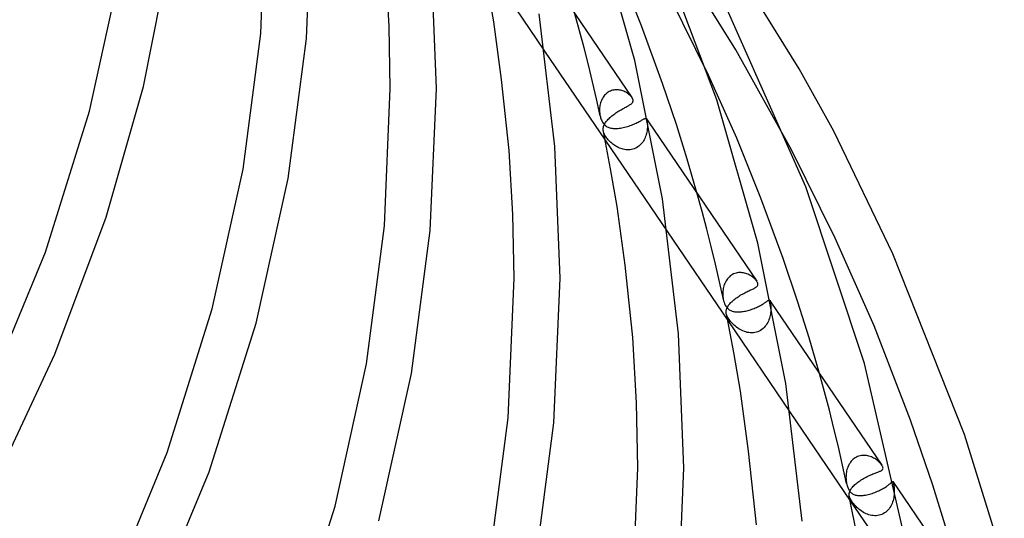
# Model space of a CAD drawing. Header units: millimetres. Extents: x -657 to 657, y -323 to 528.
# Tile 117 of 131: x 524 to 610, y 47 to 90. Entities that reach past the tile are written whole.
import ezdxf

# ---------------------------------------------------------------- set-up
doc = ezdxf.new("R2010")
doc.units = ezdxf.units.MM
doc.layers.add('HIDDEN', color=7, linetype='Continuous')
doc.layers.add('THICK', color=7, linetype='Continuous')

msp = doc.modelspace()

# ---------------------------------------------------------------- linework, layer by layer
at = {"layer": 'HIDDEN'}
for p, q in [((586.252, 87.398), (580.888, 96.017)), ((564.269, 95.195), (569.648, 87.286)), ((583.892, 85.196), (579.267, 94.55)), ((572.693, 89.036), (572.289, 90.515)), ((573.08, 87.561), (572.693, 89.036)), ((573.452, 86.086), (573.08, 87.561)), ((591.092, 78.714), (586.252, 87.398)), ((573.808, 84.609), (573.452, 86.086)), ((574.149, 83.132), (573.808, 84.609)), ((575.366, 83.814), (575.273, 83.77)), ((575.462, 83.851), (575.366, 83.814)), ((575.561, 83.88), (575.462, 83.851)), ((575.661, 83.902), (575.561, 83.88)), ((575.761, 83.915), (575.661, 83.902)), ((575.861, 83.922), (575.761, 83.915)), ((575.961, 83.921), (575.861, 83.922)), ((576.061, 83.914), (575.961, 83.921)), ((576.16, 83.9), (576.061, 83.914)), ((576.257, 83.88), (576.16, 83.9)), ((576.352, 83.854), (576.257, 83.88)), ((576.445, 83.824), (576.352, 83.854)), ((576.536, 83.788), (576.445, 83.824)), ((574.475, 81.654), (574.149, 83.132)), ((574.585, 82.985), (574.546, 82.884)), ((574.629, 83.084), (574.585, 82.985)), ((574.68, 83.179), (574.629, 83.084)), ((574.736, 83.271), (574.68, 83.179)), ((574.797, 83.359), (574.736, 83.271)), ((574.864, 83.442), (574.797, 83.359)), ((574.936, 83.52), (574.864, 83.442)), ((575.014, 83.593), (574.936, 83.52)), ((575.096, 83.659), (575.014, 83.593)), ((575.183, 83.718), (575.096, 83.659)), ((575.273, 83.77), (575.183, 83.718)), ((576.624, 83.748), (576.536, 83.788)), ((576.708, 83.703), (576.624, 83.748)), ((576.789, 83.655), (576.708, 83.703)), ((576.867, 83.604), (576.789, 83.655)), ((576.94, 83.549), (576.867, 83.604)), ((577.01, 83.492), (576.94, 83.549)), ((577.074, 83.433), (577.01, 83.492)), ((577.132, 83.372), (577.074, 83.433)), ((577.185, 83.311), (577.132, 83.372)), ((577.231, 83.248), (577.185, 83.311)), ((574.426, 82.25), (574.423, 82.144)), ((574.423, 82.144), (574.426, 82.04)), ((574.433, 82.356), (574.426, 82.25)), ((574.445, 82.463), (574.433, 82.356)), ((574.462, 82.57), (574.445, 82.463)), ((574.485, 82.676), (574.462, 82.57)), ((574.513, 82.781), (574.485, 82.676)), ((574.546, 82.884), (574.513, 82.781)), ((574.426, 82.04), (574.429, 81.974)), ((574.429, 81.974), (574.435, 81.909)), ((574.435, 81.909), (574.442, 81.844)), ((574.442, 81.844), (574.451, 81.781)), ((574.451, 81.781), (574.462, 81.719)), ((574.462, 81.719), (574.474, 81.658)), ((574.474, 81.658), (574.492, 81.58)), ((574.492, 81.58), (574.515, 81.496)), ((574.515, 81.496), (574.544, 81.406)), ((574.544, 81.406), (574.58, 81.313)), ((574.58, 81.313), (574.624, 81.218)), ((577.945, 81.201), (578.014, 81.24)), ((578.014, 81.24), (578.078, 81.276)), ((578.078, 81.276), (578.136, 81.309)), ((578.136, 81.309), (578.189, 81.339)), ((578.189, 81.339), (578.237, 81.366)), ((578.237, 81.366), (578.279, 81.388)), ((578.279, 81.388), (578.318, 81.407)), ((578.318, 81.407), (578.352, 81.421)), ((578.352, 81.421), (578.382, 81.431)), ((578.382, 81.431), (578.409, 81.435)), ((578.409, 81.435), (578.434, 81.435)), ((578.434, 81.435), (578.455, 81.428)), ((578.455, 81.428), (578.475, 81.415)), ((578.475, 81.415), (578.493, 81.394)), ((578.493, 81.394), (578.502, 81.378)), ((578.493, 81.393), (578.67, 81.134)), ((578.502, 81.378), (578.511, 81.359)), ((578.511, 81.359), (578.52, 81.337)), ((578.52, 81.337), (578.528, 81.312)), ((578.528, 81.312), (578.536, 81.284)), ((578.536, 81.284), (578.543, 81.253)), ((578.543, 81.253), (578.554, 81.189)), ((574.624, 81.218), (574.675, 81.123)), ((574.675, 81.123), (574.732, 81.035)), ((574.732, 81.035), (574.794, 80.956)), ((574.794, 80.956), (574.859, 80.885)), ((574.859, 80.885), (574.929, 80.822)), ((574.929, 80.822), (575.003, 80.767)), ((575.003, 80.767), (575.08, 80.719)), ((575.08, 80.719), (575.16, 80.679)), ((575.16, 80.679), (575.243, 80.646)), ((575.243, 80.646), (575.327, 80.619)), ((575.327, 80.619), (575.415, 80.597)), ((575.415, 80.597), (575.507, 80.58)), ((575.507, 80.58), (575.602, 80.568)), ((575.602, 80.568), (575.702, 80.561)), ((575.702, 80.561), (575.805, 80.559)), ((575.805, 80.559), (575.911, 80.561)), ((575.911, 80.561), (576.021, 80.568)), ((576.021, 80.568), (576.134, 80.58)), ((576.134, 80.58), (576.249, 80.596)), ((576.249, 80.596), (576.366, 80.615)), ((576.366, 80.615), (576.484, 80.639)), ((576.484, 80.639), (576.604, 80.667)), ((576.604, 80.667), (576.724, 80.698)), ((576.724, 80.698), (576.844, 80.733)), ((576.844, 80.733), (576.962, 80.77)), ((576.962, 80.77), (577.079, 80.81)), ((577.079, 80.81), (577.193, 80.852)), ((577.193, 80.852), (577.305, 80.896)), ((577.305, 80.896), (577.412, 80.941)), ((577.412, 80.941), (577.514, 80.986)), ((577.514, 80.986), (577.611, 81.03)), ((577.611, 81.03), (577.703, 81.075)), ((577.703, 81.075), (577.789, 81.119)), ((577.789, 81.119), (577.87, 81.161)), ((577.87, 81.161), (577.945, 81.201)), ((578.559, 80.459), (578.545, 80.354)), ((578.554, 81.189), (578.564, 81.117)), ((578.57, 80.563), (578.559, 80.459)), ((578.564, 81.117), (578.572, 81.038)), ((578.576, 80.665), (578.57, 80.563)), ((578.572, 81.038), (578.577, 80.952)), ((578.58, 80.765), (578.576, 80.665)), ((578.577, 80.952), (578.58, 80.861)), ((578.58, 80.861), (578.58, 80.765)), ((574.771, 80.254), (574.755, 80.321)), ((574.792, 80.185), (574.771, 80.254)), ((574.819, 80.114), (574.792, 80.185)), ((574.853, 80.041), (574.819, 80.114)), ((574.892, 79.966), (574.853, 80.041)), ((574.938, 79.89), (574.892, 79.966)), ((574.912, 79.546), (580.317, 71.598)), ((574.989, 79.814), (574.938, 79.89)), ((575.045, 79.736), (574.989, 79.814)), ((575.107, 79.658), (575.045, 79.736)), ((575.175, 79.579), (575.107, 79.658)), ((575.247, 79.501), (575.175, 79.579)), ((578.298, 79.587), (578.238, 79.483)), ((578.351, 79.695), (578.298, 79.587)), ((578.398, 79.804), (578.351, 79.695)), ((578.438, 79.915), (578.398, 79.804)), ((578.473, 80.026), (578.438, 79.915)), ((578.502, 80.137), (578.473, 80.026)), ((578.526, 80.246), (578.502, 80.137)), ((578.545, 80.354), (578.526, 80.246)), ((575.323, 79.425), (575.247, 79.501)), ((575.402, 79.351), (575.323, 79.425)), ((575.484, 79.279), (575.402, 79.351)), ((575.569, 79.211), (575.484, 79.279)), ((575.657, 79.145), (575.569, 79.211)), ((575.749, 79.082), (575.657, 79.145)), ((575.844, 79.022), (575.749, 79.082)), ((575.944, 78.965), (575.844, 79.022)), ((576.047, 78.913), (575.944, 78.965)), ((576.153, 78.865), (576.047, 78.913)), ((576.262, 78.822), (576.153, 78.865)), ((576.375, 78.785), (576.262, 78.822)), ((576.489, 78.755), (576.375, 78.785)), ((576.605, 78.731), (576.489, 78.755)), ((576.722, 78.715), (576.605, 78.731)), ((576.841, 78.707), (576.722, 78.715)), ((576.96, 78.707), (576.841, 78.707)), ((577.078, 78.716), (576.96, 78.707)), ((577.196, 78.734), (577.078, 78.716)), ((577.312, 78.761), (577.196, 78.734)), ((577.426, 78.797), (577.312, 78.761)), ((577.537, 78.843), (577.426, 78.797)), ((577.644, 78.897), (577.537, 78.843)), ((577.746, 78.96), (577.644, 78.897)), ((577.843, 79.031), (577.746, 78.96)), ((577.934, 79.109), (577.843, 79.031)), ((578.02, 79.195), (577.934, 79.109)), ((578.1, 79.286), (578.02, 79.195)), ((578.172, 79.383), (578.1, 79.286)), ((578.238, 79.483), (578.172, 79.383)), ((583.329, 73.365), (582.909, 74.9)), ((583.731, 71.835), (583.329, 73.365)), ((584.117, 70.304), (583.731, 71.835)), ((584.487, 68.772), (584.117, 70.304)), ((584.841, 67.239), (584.487, 68.772)), ((585.613, 67.608), (585.538, 67.52)), ((585.695, 67.689), (585.613, 67.608)), ((585.781, 67.763), (585.695, 67.689)), ((585.874, 67.829), (585.781, 67.763)), ((585.97, 67.888), (585.874, 67.829)), ((586.07, 67.937), (585.97, 67.888)), ((586.173, 67.978), (586.07, 67.937)), ((586.278, 68.01), (586.173, 67.978)), ((586.386, 68.034), (586.278, 68.01)), ((586.494, 68.049), (586.386, 68.034)), ((586.602, 68.055), (586.494, 68.049)), ((586.71, 68.054), (586.602, 68.055)), ((586.816, 68.045), (586.71, 68.054)), ((586.922, 68.029), (586.816, 68.045)), ((587.026, 68.007), (586.922, 68.029)), ((587.127, 67.978), (587.026, 68.007)), ((587.225, 67.944), (587.127, 67.978)), ((587.32, 67.905), (587.225, 67.944)), ((587.411, 67.862), (587.32, 67.905)), ((587.498, 67.815), (587.411, 67.862)), ((587.582, 67.764), (587.498, 67.815)), ((587.66, 67.711), (587.582, 67.764)), ((587.735, 67.656), (587.66, 67.711)), ((587.804, 67.6), (587.735, 67.656)), ((587.868, 67.542), (587.804, 67.6)), ((585.178, 65.705), (584.841, 67.239)), ((585.189, 66.783), (585.164, 66.668)), ((585.22, 66.897), (585.189, 66.783)), ((585.257, 67.01), (585.22, 66.897)), ((585.3, 67.119), (585.257, 67.01)), ((585.35, 67.225), (585.3, 67.119)), ((585.406, 67.328), (585.35, 67.225)), ((585.469, 67.427), (585.406, 67.328)), ((585.538, 67.52), (585.469, 67.427)), ((587.928, 67.484), (587.868, 67.542)), ((587.981, 67.426), (587.928, 67.484)), ((588.029, 67.367), (587.981, 67.426)), ((588.072, 67.309), (588.029, 67.367)), ((585.126, 66.324), (585.124, 66.212)), ((585.124, 66.212), (585.127, 66.102)), ((585.133, 66.438), (585.126, 66.324)), ((585.127, 66.102), (585.13, 66.04)), ((585.13, 66.04), (585.136, 65.979)), ((585.146, 66.553), (585.133, 66.438)), ((585.136, 65.979), (585.142, 65.918)), ((585.142, 65.918), (585.15, 65.858)), ((585.164, 66.668), (585.146, 66.553)), ((585.15, 65.858), (585.16, 65.797)), ((585.16, 65.797), (585.171, 65.737)), ((585.171, 65.737), (585.201, 65.606)), ((585.201, 65.606), (585.239, 65.477)), ((585.239, 65.477), (585.285, 65.355)), ((585.285, 65.355), (585.338, 65.24)), ((585.338, 65.24), (585.397, 65.134)), ((585.397, 65.134), (585.464, 65.039)), ((585.464, 65.039), (585.536, 64.954)), ((587.843, 64.948), (587.943, 64.989)), ((587.943, 64.989), (588.041, 65.032)), ((588.041, 65.032), (588.136, 65.076)), ((588.136, 65.076), (588.227, 65.12)), ((588.227, 65.12), (588.315, 65.164)), ((588.315, 65.164), (588.398, 65.208)), ((588.398, 65.208), (588.476, 65.251)), ((588.476, 65.251), (588.551, 65.294)), ((588.551, 65.294), (588.621, 65.336)), ((588.621, 65.336), (588.686, 65.376)), ((588.686, 65.376), (588.746, 65.415)), ((588.746, 65.415), (588.802, 65.452)), ((588.802, 65.452), (588.854, 65.487)), ((588.854, 65.487), (588.901, 65.52)), ((588.901, 65.52), (588.945, 65.551)), ((588.945, 65.551), (588.984, 65.578)), ((588.984, 65.578), (589.019, 65.602)), ((589.019, 65.602), (589.05, 65.623)), ((589.05, 65.623), (589.078, 65.641)), ((589.078, 65.641), (589.103, 65.655)), ((589.103, 65.655), (589.125, 65.664)), ((589.125, 65.664), (589.144, 65.67)), ((589.144, 65.67), (589.162, 65.671)), ((589.162, 65.671), (589.177, 65.667)), ((589.177, 65.667), (589.192, 65.658)), ((589.192, 65.658), (589.205, 65.643)), ((589.205, 65.643), (589.214, 65.629)), ((589.206, 65.642), (589.31, 65.49)), ((589.214, 65.629), (589.222, 65.612)), ((589.222, 65.612), (589.229, 65.591)), ((589.229, 65.591), (589.237, 65.567)), ((589.237, 65.567), (589.244, 65.54)), ((589.244, 65.54), (589.251, 65.509)), ((589.251, 65.509), (589.263, 65.446)), ((589.263, 65.446), (589.273, 65.374)), ((589.273, 65.374), (589.283, 65.293)), ((589.283, 65.293), (589.291, 65.205)), ((589.291, 65.205), (589.297, 65.111)), ((589.297, 65.111), (589.3, 65.014)), ((589.3, 65.014), (589.3, 64.91)), ((585.454, 64.406), (585.433, 64.489)), ((585.482, 64.323), (585.454, 64.406)), ((585.517, 64.241), (585.482, 64.323)), ((585.56, 64.158), (585.517, 64.241)), ((585.536, 64.954), (585.609, 64.885)), ((585.61, 64.074), (585.56, 64.158)), ((585.609, 64.885), (585.68, 64.83)), ((585.68, 64.83), (585.747, 64.788)), ((585.747, 64.788), (585.811, 64.754)), ((585.811, 64.754), (585.878, 64.725)), ((585.878, 64.725), (585.948, 64.7)), ((585.948, 64.7), (586.022, 64.679)), ((586.022, 64.679), (586.098, 64.662)), ((586.098, 64.662), (586.178, 64.649)), ((586.178, 64.649), (586.261, 64.64)), ((586.261, 64.64), (586.347, 64.635)), ((586.347, 64.635), (586.435, 64.633)), ((586.435, 64.633), (586.525, 64.635)), ((586.525, 64.635), (586.618, 64.641)), ((586.618, 64.641), (586.713, 64.65)), ((586.713, 64.65), (586.81, 64.662)), ((586.81, 64.662), (586.91, 64.677)), ((586.91, 64.677), (587.011, 64.696)), ((587.011, 64.696), (587.113, 64.718)), ((587.113, 64.718), (587.216, 64.743)), ((587.216, 64.743), (587.32, 64.771)), ((587.32, 64.771), (587.425, 64.801)), ((587.425, 64.801), (587.531, 64.834)), ((587.531, 64.834), (587.636, 64.87)), ((587.636, 64.87), (587.74, 64.908)), ((587.74, 64.908), (587.843, 64.948)), ((589.211, 64.208), (589.176, 64.085)), ((589.239, 64.331), (589.211, 64.208)), ((589.262, 64.452), (589.239, 64.331)), ((589.278, 64.572), (589.262, 64.452)), ((589.29, 64.689), (589.278, 64.572)), ((589.297, 64.802), (589.29, 64.689)), ((589.3, 64.91), (589.297, 64.802)), ((585.554, 63.899), (590.986, 55.912)), ((585.667, 63.989), (585.61, 64.074)), ((585.73, 63.902), (585.667, 63.989)), ((585.801, 63.813), (585.73, 63.902)), ((585.877, 63.724), (585.801, 63.813)), ((585.959, 63.636), (585.877, 63.724)), ((586.044, 63.551), (585.959, 63.636)), ((586.134, 63.468), (586.044, 63.551)), ((586.225, 63.389), (586.134, 63.468)), ((586.321, 63.314), (586.225, 63.389)), ((586.422, 63.24), (586.321, 63.314)), ((588.72, 63.289), (588.623, 63.197)), ((588.809, 63.389), (588.72, 63.289)), ((588.89, 63.495), (588.809, 63.389)), ((588.963, 63.606), (588.89, 63.495)), ((589.028, 63.722), (588.963, 63.606)), ((589.085, 63.841), (589.028, 63.722)), ((589.134, 63.963), (589.085, 63.841)), ((589.176, 64.085), (589.134, 63.963)), ((586.528, 63.17), (586.422, 63.24)), ((586.639, 63.104), (586.528, 63.17)), ((586.755, 63.044), (586.639, 63.104)), ((586.874, 62.988), (586.755, 63.044)), ((586.998, 62.94), (586.874, 62.988)), ((587.125, 62.899), (586.998, 62.94)), ((587.254, 62.866), (587.125, 62.899)), ((587.385, 62.843), (587.254, 62.866)), ((587.517, 62.829), (587.385, 62.843)), ((587.65, 62.826), (587.517, 62.829)), ((587.782, 62.833), (587.65, 62.826)), ((587.913, 62.852), (587.782, 62.833)), ((588.042, 62.882), (587.913, 62.852)), ((588.169, 62.923), (588.042, 62.882)), ((588.292, 62.976), (588.169, 62.923)), ((588.408, 63.04), (588.292, 62.976)), ((588.519, 63.113), (588.408, 63.04)), ((588.623, 63.197), (588.519, 63.113)), ((593.966, 57.693), (593.529, 59.286)), ((594.384, 56.105), (593.966, 57.693)), ((594.784, 54.517), (594.384, 56.105)), ((595.168, 52.927), (594.784, 54.517)), ((595.534, 51.336), (595.168, 52.927)), ((597.163, 52.173), (597.053, 52.153)), ((597.274, 52.184), (597.163, 52.173)), ((597.386, 52.187), (597.274, 52.184)), ((597.497, 52.182), (597.386, 52.187)), ((597.607, 52.17), (597.497, 52.182)), ((597.716, 52.15), (597.607, 52.17)), ((595.883, 49.745), (595.534, 51.336)), ((596.086, 51.394), (596.033, 51.289)), ((596.146, 51.495), (596.086, 51.394)), ((596.212, 51.591), (596.146, 51.495)), ((596.285, 51.682), (596.212, 51.591)), ((596.363, 51.768), (596.285, 51.682)), ((596.449, 51.847), (596.363, 51.768)), ((596.539, 51.919), (596.449, 51.847)), ((596.634, 51.983), (596.539, 51.919)), ((596.734, 52.038), (596.634, 51.983)), ((596.837, 52.085), (596.734, 52.038)), ((596.945, 52.124), (596.837, 52.085)), ((597.053, 52.153), (596.945, 52.124)), ((597.823, 52.123), (597.716, 52.15)), ((597.928, 52.09), (597.823, 52.123)), ((598.03, 52.051), (597.928, 52.09)), ((598.13, 52.007), (598.03, 52.051)), ((598.227, 51.957), (598.13, 52.007)), ((598.319, 51.904), (598.227, 51.957)), ((598.407, 51.848), (598.319, 51.904)), ((598.489, 51.79), (598.407, 51.848)), ((598.567, 51.729), (598.489, 51.79)), ((598.639, 51.668), (598.567, 51.729)), ((598.706, 51.606), (598.639, 51.668)), ((598.768, 51.544), (598.706, 51.606)), ((598.825, 51.48), (598.768, 51.544)), ((598.878, 51.415), (598.825, 51.48)), ((598.926, 51.351), (598.878, 51.415)), ((595.833, 50.494), (595.827, 50.379)), ((595.844, 50.61), (595.833, 50.494)), ((595.861, 50.726), (595.844, 50.61)), ((595.883, 50.842), (595.861, 50.726)), ((595.911, 50.957), (595.883, 50.842)), ((595.946, 51.07), (595.911, 50.957)), ((595.986, 51.18), (595.946, 51.07)), ((596.033, 51.289), (595.986, 51.18)), ((595.827, 50.379), (595.826, 50.267)), ((595.826, 50.267), (595.829, 50.156)), ((595.829, 50.156), (595.834, 50.085)), ((595.834, 50.085), (595.84, 50.016)), ((595.84, 50.016), (595.848, 49.948)), ((595.848, 49.948), (595.858, 49.882)), ((595.858, 49.882), (595.869, 49.817)), ((595.869, 49.817), (595.881, 49.754)), ((595.881, 49.754), (595.895, 49.692)), ((595.895, 49.692), (595.911, 49.628)), ((595.911, 49.628), (595.931, 49.559)), ((599.468, 49.586), (599.528, 49.632)), ((599.528, 49.632), (599.583, 49.676)), ((599.583, 49.676), (599.632, 49.717)), ((599.632, 49.717), (599.677, 49.756)), ((599.677, 49.756), (599.716, 49.792)), ((599.716, 49.792), (599.751, 49.824)), ((599.751, 49.824), (599.782, 49.853)), ((599.782, 49.853), (599.808, 49.878)), ((599.808, 49.878), (599.831, 49.898)), ((599.831, 49.898), (599.85, 49.913)), ((599.85, 49.913), (599.867, 49.923)), ((599.867, 49.923), (599.881, 49.926)), ((599.881, 49.926), (599.893, 49.923)), ((599.893, 49.923), (599.904, 49.913)), ((599.904, 49.913), (599.904, 49.912)), ((599.904, 49.912), (599.904, 49.912)), ((599.904, 49.912), (599.904, 49.912)), ((599.904, 49.912), (599.904, 49.912)), ((599.904, 49.912), (599.905, 49.911)), ((599.905, 49.911), (599.905, 49.911)), ((599.905, 49.911), (599.911, 49.9)), ((599.911, 49.9), (599.917, 49.885)), ((599.917, 49.885), (599.924, 49.867)), ((599.924, 49.867), (599.93, 49.844)), ((599.93, 49.844), (599.937, 49.818)), ((599.937, 49.818), (599.944, 49.787)), ((599.944, 49.787), (599.948, 49.766)), ((599.948, 49.766), (599.952, 49.743)), ((599.952, 49.743), (599.957, 49.719)), ((599.957, 49.719), (599.961, 49.693)), ((599.961, 49.693), (599.966, 49.666)), ((599.966, 49.666), (599.97, 49.639)), ((599.97, 49.639), (599.974, 49.61)), ((599.974, 49.61), (599.979, 49.58)), ((595.931, 49.559), (595.955, 49.485)), ((595.955, 49.485), (595.983, 49.409)), ((595.983, 49.409), (596.015, 49.332)), ((596.015, 49.332), (596.052, 49.255)), ((596.052, 49.255), (596.092, 49.181)), ((596.092, 49.181), (596.134, 49.114)), ((596.134, 49.114), (596.179, 49.053)), ((596.179, 49.053), (596.227, 48.998)), ((596.227, 48.998), (596.277, 48.947)), ((596.277, 48.947), (596.331, 48.902)), ((596.331, 48.902), (596.389, 48.861)), ((596.389, 48.861), (596.45, 48.825)), ((596.45, 48.825), (596.517, 48.793)), ((596.517, 48.793), (596.588, 48.765)), ((596.588, 48.765), (596.663, 48.743)), ((596.663, 48.743), (596.743, 48.725)), ((597.411, 48.728), (597.519, 48.745)), ((597.519, 48.745), (597.629, 48.766)), ((597.629, 48.766), (597.742, 48.791)), ((597.742, 48.791), (597.857, 48.82)), ((597.857, 48.82), (597.973, 48.853)), ((597.973, 48.853), (598.09, 48.89)), ((598.09, 48.89), (598.208, 48.929)), ((598.208, 48.929), (598.326, 48.973)), ((598.326, 48.973), (598.443, 49.019)), ((598.443, 49.019), (598.558, 49.067)), ((598.558, 49.067), (598.67, 49.117)), ((598.67, 49.117), (598.779, 49.169)), ((598.779, 49.169), (598.884, 49.223)), ((598.884, 49.223), (598.984, 49.276)), ((598.984, 49.276), (599.079, 49.33)), ((599.079, 49.33), (599.168, 49.383)), ((599.168, 49.383), (599.252, 49.436)), ((599.252, 49.436), (599.33, 49.487)), ((599.33, 49.487), (599.402, 49.537)), ((599.402, 49.537), (599.468, 49.586)), ((599.979, 49.58), (599.983, 49.549)), ((599.983, 49.549), (599.987, 49.517)), ((599.987, 49.517), (599.997, 49.422)), ((600.002, 48.764), (599.989, 48.64)), ((599.997, 49.422), (600.006, 49.321)), ((600.011, 48.884), (600.002, 48.764)), ((600.006, 49.321), (600.012, 49.217)), ((600.015, 49), (600.011, 48.884)), ((600.012, 49.217), (600.015, 49.111)), ((600.015, 49.111), (600.015, 49)), ((596.124, 48.605), (596.113, 48.652)), ((596.139, 48.557), (596.124, 48.605)), ((596.157, 48.507), (596.139, 48.557)), ((596.179, 48.456), (596.157, 48.507)), ((596.205, 48.402), (596.179, 48.456)), ((596.195, 48.253), (601.653, 40.228)), ((596.236, 48.345), (596.205, 48.402)), ((596.27, 48.287), (596.236, 48.345)), ((596.308, 48.228), (596.27, 48.287)), ((596.351, 48.166), (596.308, 48.228)), ((596.397, 48.102), (596.351, 48.166)), ((596.448, 48.036), (596.397, 48.102)), ((596.503, 47.968), (596.448, 48.036)), ((596.562, 47.898), (596.503, 47.968)), ((596.627, 47.826), (596.562, 47.898)), ((596.743, 48.725), (596.826, 48.712)), ((596.826, 48.712), (596.915, 48.704)), ((596.915, 48.704), (597.007, 48.7)), ((597.007, 48.7), (597.104, 48.7)), ((597.104, 48.7), (597.203, 48.705)), ((597.203, 48.705), (597.306, 48.714)), ((597.306, 48.714), (597.411, 48.728)), ((599.771, 47.888), (599.71, 47.77)), ((599.825, 48.009), (599.771, 47.888)), ((599.872, 48.133), (599.825, 48.009)), ((599.911, 48.259), (599.872, 48.133)), ((599.944, 48.386), (599.911, 48.259)), ((599.969, 48.514), (599.944, 48.386)), ((599.989, 48.64), (599.969, 48.514)), ((596.698, 47.751), (596.627, 47.826)), ((596.775, 47.676), (596.698, 47.751)), ((596.857, 47.599), (596.775, 47.676)), ((596.944, 47.524), (596.857, 47.599)), ((597.036, 47.45), (596.944, 47.524)), ((597.134, 47.377), (597.036, 47.45)), ((597.236, 47.308), (597.134, 47.377)), ((597.343, 47.243), (597.236, 47.308)), ((597.455, 47.181), (597.343, 47.243)), ((597.571, 47.126), (597.455, 47.181)), ((597.69, 47.076), (597.571, 47.126)), ((597.811, 47.034), (597.69, 47.076)), ((597.935, 47), (597.811, 47.034)), ((598.949, 47.066), (598.827, 47.021)), ((599.066, 47.123), (598.949, 47.066)), ((599.179, 47.19), (599.066, 47.123)), ((599.286, 47.267), (599.179, 47.19)), ((599.386, 47.353), (599.286, 47.267)), ((599.478, 47.448), (599.386, 47.353)), ((599.563, 47.549), (599.478, 47.448)), ((599.64, 47.657), (599.563, 47.549)), ((599.71, 47.77), (599.64, 47.657)), ((598.061, 46.973), (597.935, 47)), ((598.189, 46.956), (598.061, 46.973)), ((598.317, 46.948), (598.189, 46.956)), ((598.446, 46.95), (598.317, 46.948)), ((598.574, 46.963), (598.446, 46.95)), ((598.701, 46.986), (598.574, 46.963)), ((598.827, 47.021), (598.701, 46.986))]:
    msp.add_line(p, q, dxfattribs=at)
at = {"layer": 'THICK'}
for p, q in [((591.767, 85.741), (581.381, 102.456)), ((544.995, 88.794), (545.5, 100.478)), ((548.974, 88.38), (549.5, 100.478)), ((577.477, 86.465), (573.984, 98.703)), ((568.029, 96.779), (577.233, 83.246)), ((584.612, 83.06), (579.218, 97.322)), ((534.805, 84.194), (537.034, 95.315)), ((560.25, 84.024), (559.803, 95.253)), ((556.142, 89.457), (555.819, 94.889)), ((578.067, 89.468), (576.031, 94.594)), ((530.133, 82.053), (532.75, 93.945)), ((565.229, 89.824), (564.688, 92.991)), ((592.352, 75.507), (584.703, 92.742)), ((565.911, 84.828), (565.229, 89.824)), ((570.546, 78.998), (569.168, 90.523)), ((556.25, 84.023), (556.142, 89.457)), ((579.902, 84.463), (578.067, 89.468)), ((543.462, 77.035), (544.995, 88.794)), ((547.378, 76.208), (548.974, 88.38)), ((569.648, 87.286), (574.912, 79.546)), ((579.888, 74.468), (577.477, 86.465)), ((594.768, 80.32), (591.767, 85.741)), ((566.561, 78.647), (565.911, 84.828)), ((586.343, 79.736), (583.892, 85.196)), ((531.576, 72.861), (534.805, 84.194)), ((555.736, 72.113), (556.25, 84.023)), ((559.714, 71.694), (560.25, 84.024)), ((581.105, 80.907), (579.902, 84.463)), ((577.255, 83.212), (577.231, 83.248)), ((577.276, 83.177), (577.255, 83.212)), ((577.294, 83.141), (577.276, 83.177)), ((577.308, 83.106), (577.294, 83.141)), ((577.32, 83.072), (577.308, 83.106)), ((577.329, 83.038), (577.32, 83.072)), ((577.336, 82.988), (577.329, 83.038)), ((577.335, 82.941), (577.336, 82.988)), ((588.159, 70.614), (584.612, 83.06)), ((576.116, 82.087), (576.207, 82.141)), ((576.207, 82.141), (576.296, 82.192)), ((576.296, 82.192), (576.384, 82.242)), ((576.384, 82.242), (576.47, 82.289)), ((576.47, 82.289), (576.553, 82.334)), ((576.553, 82.334), (576.633, 82.377)), ((576.633, 82.377), (576.71, 82.419)), ((576.71, 82.419), (576.783, 82.458)), ((576.783, 82.458), (576.853, 82.496)), ((576.853, 82.496), (576.919, 82.532)), ((576.919, 82.532), (576.98, 82.568)), ((576.98, 82.568), (577.038, 82.602)), ((577.038, 82.602), (577.091, 82.636)), ((577.091, 82.636), (577.14, 82.67)), ((577.14, 82.67), (577.185, 82.705)), ((577.185, 82.705), (577.225, 82.74)), ((577.225, 82.74), (577.259, 82.777)), ((577.259, 82.777), (577.288, 82.815)), ((577.288, 82.815), (577.31, 82.854)), ((577.31, 82.854), (577.326, 82.896)), ((577.326, 82.896), (577.335, 82.941)), ((526.294, 69.822), (530.133, 82.053)), ((575.053, 81.226), (575.113, 81.297)), ((575.113, 81.297), (575.179, 81.368)), ((575.179, 81.368), (575.249, 81.438)), ((575.249, 81.438), (575.323, 81.508)), ((575.323, 81.508), (575.401, 81.578)), ((575.401, 81.578), (575.484, 81.647)), ((575.484, 81.647), (575.57, 81.716)), ((575.57, 81.716), (575.658, 81.782)), ((575.658, 81.782), (575.748, 81.847)), ((575.748, 81.847), (575.839, 81.91)), ((575.839, 81.91), (575.931, 81.971)), ((575.931, 81.971), (576.024, 82.03)), ((576.024, 82.03), (576.116, 82.087)), ((574.739, 80.505), (574.741, 80.542)), ((574.739, 80.468), (574.739, 80.505)), ((574.74, 80.431), (574.739, 80.468)), ((574.744, 80.394), (574.74, 80.431)), ((574.741, 80.542), (574.748, 80.608)), ((574.748, 80.358), (574.744, 80.394)), ((574.748, 80.608), (574.76, 80.674)), ((574.76, 80.674), (574.778, 80.742)), ((574.778, 80.742), (574.801, 80.81)), ((574.801, 80.81), (574.83, 80.878)), ((574.83, 80.878), (574.864, 80.947)), ((574.864, 80.947), (574.903, 81.016)), ((574.903, 81.016), (574.948, 81.086)), ((574.948, 81.086), (574.998, 81.156)), ((574.998, 81.156), (575.053, 81.226)), ((578.67, 81.134), (588.074, 67.306)), ((582.041, 77.897), (581.105, 80.907)), ((574.755, 80.321), (574.748, 80.358)), ((575.388, 77.056), (574.757, 80.312)), ((588.441, 74.506), (586.343, 79.736)), ((599.895, 69.689), (594.768, 80.32)), ((571, 67.57), (570.546, 78.998)), ((594.899, 71.05), (591.092, 78.714)), ((566.89, 73.109), (566.561, 78.647)), ((582.909, 74.9), (582.041, 77.897)), ((540.794, 64.909), (543.462, 77.035)), ((575.945, 73.797), (575.388, 77.056)), ((544.602, 63.664), (547.378, 76.208)), ((597.439, 60.151), (592.352, 75.507)), ((581.288, 62.742), (579.888, 74.468)), ((590.367, 69.285), (588.441, 74.506)), ((576.642, 68.696), (575.945, 73.797)), ((527.127, 60.961), (531.576, 72.861)), ((567, 67.569), (566.89, 73.109)), ((554.173, 60.127), (555.736, 72.113)), ((558.087, 59.288), (559.714, 71.694)), ((580.317, 71.598), (585.554, 63.899)), ((598.285, 63.419), (594.899, 71.05)), ((590.609, 58.413), (588.159, 70.614)), ((520.96, 56.919), (526.294, 69.822)), ((591.656, 65.5), (590.367, 69.285)), ((606.129, 53.989), (599.895, 69.689)), ((577.302, 62.405), (576.642, 68.696)), ((566.476, 55.433), (567, 67.569)), ((570.454, 55.008), (571, 67.57)), ((587.85, 66.687), (587.908, 66.718)), ((587.908, 66.718), (587.961, 66.748)), ((587.961, 66.748), (588.009, 66.778)), ((588.009, 66.778), (588.053, 66.808)), ((588.053, 66.808), (588.091, 66.84)), ((588.097, 67.271), (588.072, 67.309)), ((588.091, 66.84), (588.123, 66.875)), ((588.119, 67.233), (588.097, 67.271)), ((588.138, 67.196), (588.119, 67.233)), ((588.123, 66.875), (588.149, 66.911)), ((588.154, 67.16), (588.138, 67.196)), ((588.149, 66.911), (588.168, 66.951)), ((588.166, 67.125), (588.154, 67.16)), ((588.175, 67.091), (588.166, 67.125)), ((588.168, 66.951), (588.179, 66.994)), ((588.181, 67.04), (588.175, 67.091)), ((588.179, 66.994), (588.181, 67.04)), ((586.27, 65.826), (586.361, 65.892)), ((586.361, 65.892), (586.456, 65.956)), ((586.456, 65.956), (586.552, 66.019)), ((586.552, 66.019), (586.65, 66.08)), ((586.65, 66.08), (586.748, 66.138)), ((586.748, 66.138), (586.846, 66.194)), ((586.846, 66.194), (586.943, 66.247)), ((586.943, 66.247), (587.038, 66.298)), ((587.038, 66.298), (587.133, 66.346)), ((587.133, 66.346), (587.225, 66.392)), ((587.225, 66.392), (587.315, 66.435)), ((587.315, 66.435), (587.402, 66.477)), ((587.402, 66.477), (587.486, 66.516)), ((587.486, 66.516), (587.567, 66.553)), ((587.567, 66.553), (587.644, 66.589)), ((587.644, 66.589), (587.718, 66.623)), ((587.718, 66.623), (587.786, 66.656)), ((587.786, 66.656), (587.85, 66.687)), ((585.485, 64.949), (585.513, 65.014)), ((585.513, 65.014), (585.548, 65.079)), ((585.548, 65.079), (585.587, 65.145)), ((585.587, 65.145), (585.632, 65.212)), ((585.632, 65.212), (585.683, 65.28)), ((585.683, 65.28), (585.739, 65.348)), ((585.739, 65.348), (585.8, 65.416)), ((585.8, 65.416), (585.866, 65.485)), ((585.866, 65.485), (585.938, 65.553)), ((585.938, 65.553), (586.014, 65.622)), ((586.014, 65.622), (586.095, 65.691)), ((586.095, 65.691), (586.181, 65.759)), ((586.181, 65.759), (586.27, 65.826)), ((589.31, 65.49), (598.929, 51.347)), ((592.627, 62.388), (591.656, 65.5)), ((536.882, 52.438), (540.794, 64.909)), ((585.42, 64.661), (585.422, 64.695)), ((585.42, 64.626), (585.42, 64.661)), ((585.421, 64.592), (585.42, 64.626)), ((585.424, 64.558), (585.421, 64.592)), ((585.422, 64.695), (585.43, 64.758)), ((585.428, 64.523), (585.424, 64.558)), ((585.433, 64.489), (585.428, 64.523)), ((585.43, 64.758), (585.443, 64.821)), ((586.087, 61.124), (585.436, 64.475)), ((585.443, 64.821), (585.461, 64.884)), ((585.461, 64.884), (585.485, 64.949)), ((540.532, 50.772), (544.602, 63.664)), ((601.429, 55.246), (598.285, 63.419)), ((581.75, 51.115), (581.288, 62.742)), ((577.638, 56.761), (577.302, 62.405)), ((593.529, 59.286), (592.627, 62.388)), ((521.373, 48.689), (527.127, 60.961)), ((586.661, 57.769), (586.087, 61.124)), ((551.456, 47.765), (554.173, 60.127)), ((600.73, 45.859), (597.439, 60.151)), ((555.259, 46.503), (558.087, 59.288)), ((592.031, 46.487), (590.609, 58.413)), ((587.372, 52.564), (586.661, 57.769)), ((577.75, 51.115), (577.638, 56.761)), ((590.986, 55.912), (596.195, 48.253)), ((564.885, 43.219), (566.476, 55.433)), ((568.797, 42.369), (570.454, 55.008)), ((603.377, 49.607), (601.429, 55.246)), ((609.042, 44.635), (606.129, 53.989)), ((531.446, 39.28), (536.882, 52.438)), ((588.044, 46.163), (587.372, 52.564)), ((598.952, 51.31), (598.926, 51.351)), ((598.976, 51.27), (598.952, 51.31)), ((534.888, 37.197), (540.532, 50.772)), ((577.217, 38.753), (577.75, 51.115)), ((581.195, 38.323), (581.75, 51.115)), ((597.88, 50.448), (597.98, 50.493)), ((597.98, 50.493), (598.077, 50.534)), ((598.077, 50.534), (598.171, 50.573)), ((598.171, 50.573), (598.261, 50.609)), ((598.261, 50.609), (598.349, 50.643)), ((598.349, 50.643), (598.432, 50.675)), ((598.432, 50.675), (598.51, 50.705)), ((598.51, 50.705), (598.584, 50.732)), ((598.584, 50.732), (598.652, 50.758)), ((598.652, 50.758), (598.716, 50.783)), ((598.716, 50.783), (598.774, 50.808)), ((598.774, 50.808), (598.826, 50.831)), ((598.826, 50.831), (598.873, 50.855)), ((598.873, 50.855), (598.915, 50.878)), ((598.915, 50.878), (598.951, 50.903)), ((598.951, 50.903), (598.983, 50.931)), ((598.996, 51.231), (598.976, 51.27)), ((598.983, 50.931), (599.009, 50.961)), ((599.013, 51.193), (598.996, 51.231)), ((599.009, 50.961), (599.027, 50.995)), ((599.026, 51.157), (599.013, 51.193)), ((599.036, 51.122), (599.026, 51.157)), ((599.027, 50.995), (599.039, 51.033)), ((599.042, 51.075), (599.036, 51.122)), ((599.039, 51.033), (599.042, 51.075)), ((596.525, 49.577), (596.599, 49.647)), ((596.599, 49.647), (596.679, 49.717)), ((596.679, 49.717), (596.764, 49.787)), ((596.764, 49.787), (596.855, 49.857)), ((596.855, 49.857), (596.949, 49.925)), ((596.949, 49.925), (597.047, 49.992)), ((597.047, 49.992), (597.148, 50.058)), ((597.148, 50.058), (597.252, 50.122)), ((597.252, 50.122), (597.358, 50.183)), ((597.358, 50.183), (597.464, 50.242)), ((597.464, 50.242), (597.569, 50.298)), ((597.569, 50.298), (597.674, 50.351)), ((597.674, 50.351), (597.778, 50.401)), ((597.778, 50.401), (597.88, 50.448)), ((599.905, 49.911), (609.575, 35.693)), ((604.672, 45.371), (603.377, 49.607)), ((596.099, 48.787), (596.1, 48.821)), ((596.1, 48.753), (596.099, 48.787)), ((596.1, 48.821), (596.102, 48.856)), ((596.103, 48.719), (596.1, 48.753)), ((596.102, 48.856), (596.111, 48.916)), ((596.111, 48.916), (596.126, 48.978)), ((596.126, 48.978), (596.147, 49.042)), ((596.147, 49.042), (596.173, 49.106)), ((596.173, 49.106), (596.205, 49.171)), ((596.205, 49.171), (596.244, 49.236)), ((596.244, 49.236), (596.288, 49.303)), ((596.288, 49.303), (596.338, 49.37)), ((596.338, 49.37), (596.394, 49.439)), ((596.394, 49.439), (596.457, 49.508)), ((596.457, 49.508), (596.525, 49.577)), ((596.107, 48.685), (596.103, 48.719)), ((596.113, 48.652), (596.107, 48.685)), ((596.785, 45.2), (596.114, 48.65)), ((547.47, 35.054), (551.456, 47.765))]:
    msp.add_line(p, q, dxfattribs=at)

doc.saveas('drawing.dxf')
